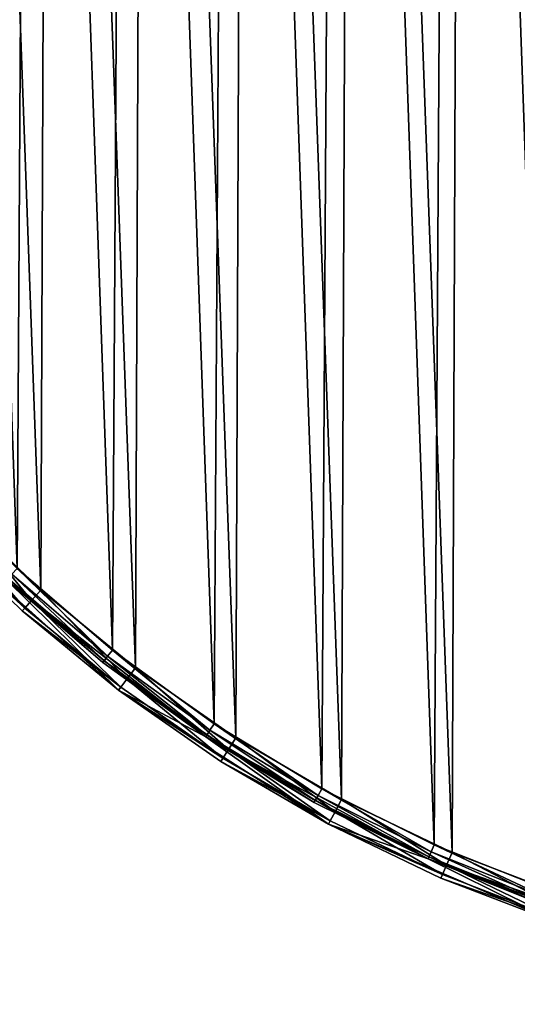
# Model space of a CAD drawing. Header units: millimetres. Extents: x 9 to 208, y -100 to 100.
# Tile 2 of 36: x 42 to 74, y -100 to -36. Entities that reach past the tile are written whole.
import ezdxf

# ---------------------------------------------------------------- set-up
doc = ezdxf.new("R2010")
doc.units = ezdxf.units.MM
doc.header["$LTSCALE"] = 25.4
doc.layers.get('0').update_dxf_attribs({"true_color": 0xff5454})

# ---------------------------------------------------------------- blocks, each defined once
blk = doc.blocks.new('CAMELEON-HERMANOS-B-8035.STL')
at = {"color": 250, "true_color": 0x262626}
mesh = blk.add_polyface(dxfattribs=at)
corners = [(8.631, 4.415, 0), (9.335, 0.596, 0), (9.216, -11.667, 0), (10.633, 20.384, 0), (10.786, 16.916, 0), (15.17, 35.824, 0), (14.904, 32.774, 0), (21.575, 47.738, 0), (22.126, 50.337, 0), (30.618, 61.399, 0), (31.32, 63.546, 0), (41.787, 73.386, 0), (42.513, 75.109, 0), (54.776, 83.372, 0), (55.416, 84.726, 0), (69.232, 91.083, 0), (69.695, 92.15, 0), (84.76, 96.309, 0), (84.98, 97.187, 0), (100.936, 98.909, 0), (100.875, 99.706, 0), (116.968, 99.644, 0), (117.319, 98.81, 0), (132.843, 97, 0), (133.463, 96.016, 0), (148.088, 91.845, 0), (148.927, 90.604, 0), (162.308, 84.31, 0), (163.289, 82.719, 0), (175.136, 74.592, 0), (176.157, 72.579, 0), (186.239, 62.943, 0), (187.181, 60.458, 0), (195.33, 49.663, 0), (196.059, 46.689, 0), (202.172, 35.096, 0), (202.55, 31.646, 0), (206.59, 19.621, 0), (206.477, 15.739, 0), (207.732, -0.596, 0), (208.467, 3.638, 0), (207.757, -12.44, 0), (10.59, -15.739, 0), (12.374, -27.448, 0), (14.516, -31.646, 0), (18.022, -42.517, 0), (21.007, -46.689, 0), (26.015, -56.486, 0), (29.886, -60.458, 0), (36.144, -68.991, 0), (40.91, -72.579, 0), (48.149, -79.71, 0), (53.778, -82.719, 0), (61.717, -88.364, 0), (68.14, -90.604, 0), (76.498, -94.73, 0), (83.604, -96.016, 0), (92.108, -98.642, 0), (99.747, -98.81, 0), (108.144, -99.999, 0), (116.131, -98.909, 0), (124.19, -98.767, 0), (132.307, -96.309, 0), (139.831, -94.976, 0), (147.835, -91.083, 0), (154.661, -88.726, 0), (162.29, -83.372, 0), (168.296, -80.177, 0), (175.28, -73.386, 0), (180.384, -69.553, 0), (186.448, -61.399, 0), (190.61, -57.126, 0), (195.492, -47.738, 0), (198.711, -43.221, 0), (202.163, -32.774, 0), (204.476, -28.195, 0), (206.281, -16.916, 0)]
mesh.append_faces([[corners[k] for k in face] for face in [(0, 1, 2), (1, 3, 4), (4, 5, 6), (6, 5, 7), (7, 8, 9), (9, 10, 11), (11, 12, 13), (13, 14, 15), (15, 16, 17), (17, 18, 19), (19, 21, 22), (22, 23, 24), (24, 25, 26), (26, 27, 28), (28, 29, 30), (30, 31, 32), (32, 33, 34), (34, 35, 36), (36, 37, 38), (38, 37, 39), (2, 42, 43), (42, 2, 1), (43, 44, 45), (45, 46, 47), (47, 48, 49), (49, 50, 51), (51, 52, 53), (53, 54, 55), (55, 56, 57), (57, 58, 59), (59, 60, 61), (61, 62, 63), (63, 64, 65), (65, 66, 67), (67, 68, 69), (69, 70, 71), (71, 72, 73), (73, 74, 75), (75, 76, 41)]], dxfattribs={"vtx0": -1, "vtx1": -1, "color": 250})
mesh.append_faces([[corners[k] for k in face] for face in [(1, 0, 3), (4, 3, 5), (7, 5, 8), (9, 8, 10), (11, 10, 12), (13, 12, 14), (15, 14, 16), (17, 16, 18), (19, 18, 20), (19, 20, 21), (22, 21, 23), (24, 23, 25), (26, 25, 27), (28, 27, 29), (30, 29, 31), (32, 31, 33), (34, 33, 35), (36, 35, 37), (39, 37, 40), (39, 40, 41), (43, 42, 44), (45, 44, 46), (47, 46, 48), (49, 48, 50), (51, 50, 52), (53, 52, 54), (55, 54, 56), (57, 56, 58), (59, 58, 60), (61, 60, 62), (63, 62, 64), (65, 64, 66), (67, 66, 68), (69, 68, 70), (71, 70, 72), (73, 72, 74), (75, 74, 76), (41, 76, 39)]], dxfattribs={"vtx0": -1, "vtx2": -1, "color": 250})
mesh = blk.add_polyface(dxfattribs=at)
corners = [(77.207, 93.069, 14.2), (78.289, 4.501, 14.2), (77.956, -0.057, 14.2), (84.999, 95.338, 14.2), (79.298, 8.958, 14.2), (80.96, 13.216, 14.2), (83.237, 17.178, 14.2), (86.08, 20.756, 14.2), (92.953, 96.956, 14.2), (89.424, 23.871, 14.2), (93.195, 26.452, 14.2), (101.013, 97.912, 14.2), (97.309, 28.443, 14.2), (101.674, 29.798, 14.2), (109.124, 98.198, 14.2), (106.192, 30.488, 14.2), (110.762, 30.496, 14.2), (117.231, 97.814, 14.2), (115.282, 29.823, 14.2), (119.652, 28.484, 14.2), (125.279, 96.762, 14.2), (123.773, 26.509, 14.2), (127.554, 23.942, 14.2), (133.212, 95.048, 14.2), (130.909, 20.84, 14.2), (133.765, 17.272, 14.2), (140.977, 92.686, 14.2), (136.058, 13.318, 14.2), (137.735, 9.067, 14.2), (138.761, 4.614, 14.2), (139.111, 0.057, 14.2), (139.86, -93.069, 14.2), (147.439, -90.164, 14.2), (148.52, 89.69, 14.2), (154.751, -86.644, 14.2), (155.79, 86.082, 14.2), (161.749, -82.531, 14.2), (162.737, 81.885, 14.2), (168.382, -77.855, 14.2), (169.314, 77.13, 14.2), (174.607, -72.647, 14.2), (175.476, 71.847, 14.2), (180.38, -66.942, 14.2), (181.18, 66.074, 14.2), (185.663, -60.78, 14.2), (186.388, 59.849, 14.2), (190.419, -54.204, 14.2), (191.065, 53.215, 14.2), (194.615, -47.256, 14.2), (195.177, 46.218, 14.2), (198.224, -39.986, 14.2), (198.698, 38.905, 14.2), (201.219, -32.443, 14.2), (201.603, 31.327, 14.2), (203.582, -24.678, 14.2), (203.872, 23.534, 14.2), (205.295, -16.745, 14.2), (205.49, 15.581, 14.2), (206.347, -8.697, 14.2), (206.445, 7.521, 14.2), (206.732, -0.59, 14.2), (10.719, 8.697, 14.2), (10.622, -7.521, 14.2), (10.335, 0.59, 14.2), (11.577, -15.581, 14.2), (11.772, 16.745, 14.2), (13.195, -23.534, 14.2), (13.485, 24.678, 14.2), (15.464, -31.327, 14.2), (15.848, 32.443, 14.2), (18.369, -38.905, 14.2), (18.843, 39.986, 14.2), (21.89, -46.218, 14.2), (22.452, 47.256, 14.2), (26.002, -53.215, 14.2), (26.648, 54.204, 14.2), (30.679, -59.849, 14.2), (31.404, 60.78, 14.2), (35.887, -66.074, 14.2), (36.686, 66.942, 14.2), (41.591, -71.847, 14.2), (42.46, 72.647, 14.2), (47.753, -77.13, 14.2), (48.685, 77.855, 14.2), (54.33, -81.885, 14.2), (55.318, 82.531, 14.2), (61.277, -86.082, 14.2), (62.315, 86.644, 14.2), (68.547, -89.69, 14.2), (69.628, 90.164, 14.2), (76.09, -92.686, 14.2), (83.855, -95.048, 14.2), (78.306, -4.614, 14.2), (79.331, -9.067, 14.2), (81.009, -13.318, 14.2), (83.301, -17.272, 14.2), (86.157, -20.84, 14.2), (91.788, -96.762, 14.2), (89.513, -23.942, 14.2), (93.294, -26.509, 14.2), (99.836, -97.814, 14.2), (97.415, -28.484, 14.2), (101.785, -29.823, 14.2), (107.943, -98.198, 14.2), (106.305, -30.496, 14.2), (110.875, -30.488, 14.2), (116.054, -97.912, 14.2), (115.393, -29.798, 14.2), (119.758, -28.443, 14.2), (124.114, -96.956, 14.2), (123.871, -26.452, 14.2), (127.643, -23.871, 14.2), (132.067, -95.338, 14.2), (130.987, -20.756, 14.2), (133.83, -17.178, 14.2), (136.107, -13.216, 14.2), (137.769, -8.958, 14.2), (138.778, -4.501, 14.2)]
mesh.append_faces([[corners[k] for k in face] for face in [(58, 59, 60), (61, 62, 63)]], dxfattribs={"vtx0": -1, "color": 250})
mesh.append_faces([[corners[k] for k in face] for face in [(1, 3, 4), (4, 3, 5), (5, 3, 6), (6, 3, 7), (7, 8, 9), (9, 8, 10), (10, 11, 12), (12, 11, 13), (13, 14, 15), (15, 14, 16), (16, 17, 18), (18, 17, 19), (19, 20, 21), (21, 20, 22), (22, 23, 24), (24, 23, 25), (25, 26, 27), (27, 26, 28), (28, 26, 29), (29, 26, 30), (31, 26, 32), (32, 33, 34), (34, 35, 36), (36, 37, 38), (38, 39, 40), (40, 41, 42), (42, 43, 44), (44, 45, 46), (46, 47, 48), (48, 49, 50), (50, 51, 52), (52, 53, 54), (54, 55, 56), (56, 57, 58), (62, 61, 64), (64, 65, 66), (66, 67, 68), (68, 69, 70), (70, 71, 72), (72, 73, 74), (74, 75, 76), (76, 77, 78), (78, 79, 80), (80, 81, 82), (82, 83, 84), (84, 85, 86), (86, 87, 88), (88, 89, 90), (90, 2, 91), (91, 96, 97), (97, 99, 100), (100, 102, 103), (103, 105, 106), (106, 108, 109), (109, 111, 112), (112, 114, 31)]], dxfattribs={"vtx0": -1, "vtx1": -1, "color": 250})
mesh.append_faces([[corners[k] for k in face] for face in [(30, 26, 31), (90, 0, 2)]], dxfattribs={"vtx0": -1, "vtx1": -1, "vtx2": -1, "color": 250})
mesh.append_faces([[corners[k] for k in face] for face in [(0, 1, 2), (1, 0, 3), (7, 3, 8), (10, 8, 11), (13, 11, 14), (16, 14, 17), (19, 17, 20), (22, 20, 23), (25, 23, 26), (32, 26, 33), (34, 33, 35), (36, 35, 37), (38, 37, 39), (40, 39, 41), (42, 41, 43), (44, 43, 45), (46, 45, 47), (48, 47, 49), (50, 49, 51), (52, 51, 53), (54, 53, 55), (56, 55, 57), (58, 57, 59), (64, 61, 65), (66, 65, 67), (68, 67, 69), (70, 69, 71), (72, 71, 73), (74, 73, 75), (76, 75, 77), (78, 77, 79), (80, 79, 81), (82, 81, 83), (84, 83, 85), (86, 85, 87), (88, 87, 89), (90, 89, 0), (91, 2, 92), (91, 92, 93), (91, 93, 94), (91, 94, 95), (91, 95, 96), (97, 96, 98), (97, 98, 99), (100, 99, 101), (100, 101, 102), (103, 102, 104), (103, 104, 105), (106, 105, 107), (106, 107, 108), (109, 108, 110), (109, 110, 111), (112, 111, 113), (112, 113, 114), (31, 114, 115), (31, 115, 116), (31, 116, 117), (31, 117, 30)]], dxfattribs={"vtx0": -1, "vtx2": -1, "color": 250})
mesh = blk.add_polyface(dxfattribs=at)
corners = [(11.004, -11.457, 15), (10.429, 4.336, 15), (10.398, -3.572, 15), (11.096, 12.216, 15), (12.242, -19.268, 15), (12.395, 20.017, 15), (14.105, -26.954, 15), (14.318, 27.688, 15), (16.58, -34.465, 15), (16.851, 35.179, 15), (19.651, -41.752, 15), (19.979, 42.443, 15), (23.299, -48.769, 15), (23.681, 49.431, 15), (27.5, -55.469, 15), (27.934, 56.098, 15), (32.226, -61.81, 15), (32.709, 62.402, 15), (37.447, -67.749, 15), (37.977, 68.301, 15), (43.129, -73.25, 15), (43.701, 73.757, 15), (49.235, -78.275, 15), (49.846, 78.734, 15), (55.726, -82.793, 15), (56.372, 83.201, 15), (62.56, -86.774, 15), (63.236, 87.129, 15), (69.691, -90.192, 15), (70.394, 90.491, 15), (77.074, -93.025, 15), (77.799, 93.267, 15), (77.956, -0.057, 15), (84.662, -95.254, 15), (78.306, -4.614, 15), (79.331, -9.067, 15), (81.009, -13.318, 15), (83.301, -17.272, 15), (86.157, -20.84, 15), (92.404, -96.866, 15), (89.513, -23.942, 15), (93.294, -26.509, 15), (100.251, -97.85, 15), (97.415, -28.484, 15), (101.785, -29.823, 15), (108.151, -98.199, 15), (106.305, -30.496, 15), (110.875, -30.488, 15), (116.054, -97.912, 15), (115.393, -29.798, 15), (119.758, -28.443, 15), (123.908, -96.989, 15), (123.871, -26.452, 15), (127.643, -23.871, 15), (131.663, -95.437, 15), (130.987, -20.756, 15), (133.83, -17.178, 15), (139.267, -93.267, 15), (136.107, -13.216, 15), (137.769, -8.958, 15), (138.778, -4.501, 15), (139.111, 0.057, 15), (78.289, 4.501, 15), (85.404, 95.437, 15), (79.298, 8.958, 15), (80.96, 13.216, 15), (83.237, 17.178, 15), (86.08, 20.756, 15), (93.158, 96.989, 15), (89.424, 23.871, 15), (93.195, 26.452, 15), (101.013, 97.912, 15), (97.309, 28.443, 15), (101.674, 29.798, 15), (108.916, 98.199, 15), (106.192, 30.488, 15), (110.762, 30.496, 15), (116.816, 97.85, 15), (115.282, 29.823, 15), (119.652, 28.484, 15), (124.663, 96.866, 15), (123.773, 26.509, 15), (127.554, 23.942, 15), (132.405, 95.254, 15), (130.909, 20.84, 15), (133.765, 17.272, 15), (139.992, 93.025, 15), (136.058, 13.318, 15), (137.735, 9.067, 15), (138.761, 4.614, 15), (146.673, -90.491, 15), (147.376, 90.192, 15), (153.831, -87.129, 15), (154.507, 86.774, 15), (160.695, -83.201, 15), (161.341, 82.793, 15), (167.22, -78.734, 15), (167.831, 78.275, 15), (173.366, -73.757, 15), (173.938, 73.25, 15), (179.09, -68.301, 15), (179.62, 67.749, 15), (184.357, -62.402, 15), (184.841, 61.81, 15), (189.133, -56.098, 15), (189.567, 55.469, 15), (193.385, -49.431, 15), (193.768, 48.769, 15), (197.088, -42.443, 15), (197.415, 41.752, 15), (200.216, -35.179, 15), (200.487, 34.465, 15), (202.749, -27.688, 15), (202.962, 26.954, 15), (204.672, -20.017, 15), (204.825, 19.268, 15), (205.971, -12.216, 15), (206.063, 11.457, 15), (206.638, -4.336, 15), (206.668, 3.572, 15)]
mesh.append_faces([[corners[k] for k in face] for face in [(0, 1, 2), (117, 118, 119)]], dxfattribs={"vtx0": -1, "color": 250})
mesh.append_faces([[corners[k] for k in face] for face in [(1, 0, 3), (3, 4, 5), (5, 6, 7), (7, 8, 9), (9, 10, 11), (11, 12, 13), (13, 14, 15), (15, 16, 17), (17, 18, 19), (19, 20, 21), (21, 22, 23), (23, 24, 25), (25, 26, 27), (27, 28, 29), (29, 30, 31), (32, 33, 34), (34, 33, 35), (35, 33, 36), (36, 33, 37), (37, 33, 38), (38, 39, 40), (40, 39, 41), (41, 42, 43), (43, 42, 44), (44, 45, 46), (46, 45, 47), (47, 48, 49), (49, 48, 50), (50, 51, 52), (52, 51, 53), (53, 54, 55), (55, 54, 56), (56, 57, 58), (58, 57, 59), (59, 57, 60), (60, 57, 61), (31, 62, 63), (62, 31, 32), (63, 67, 68), (68, 70, 71), (71, 73, 74), (74, 76, 77), (77, 79, 80), (80, 82, 83), (83, 85, 86), (86, 90, 91), (91, 92, 93), (93, 94, 95), (95, 96, 97), (97, 98, 99), (99, 100, 101), (101, 102, 103), (103, 104, 105), (105, 106, 107), (107, 108, 109), (109, 110, 111), (111, 112, 113), (113, 114, 115), (115, 116, 117)]], dxfattribs={"vtx0": -1, "vtx1": -1, "color": 250})
mesh.append_faces([[corners[k] for k in face] for face in [(31, 30, 32), (86, 61, 57)]], dxfattribs={"vtx0": -1, "vtx1": -1, "vtx2": -1, "color": 250})
mesh.append_faces([[corners[k] for k in face] for face in [(3, 0, 4), (5, 4, 6), (7, 6, 8), (9, 8, 10), (11, 10, 12), (13, 12, 14), (15, 14, 16), (17, 16, 18), (19, 18, 20), (21, 20, 22), (23, 22, 24), (25, 24, 26), (27, 26, 28), (29, 28, 30), (32, 30, 33), (38, 33, 39), (41, 39, 42), (44, 42, 45), (47, 45, 48), (50, 48, 51), (53, 51, 54), (56, 54, 57), (63, 62, 64), (63, 64, 65), (63, 65, 66), (63, 66, 67), (68, 67, 69), (68, 69, 70), (71, 70, 72), (71, 72, 73), (74, 73, 75), (74, 75, 76), (77, 76, 78), (77, 78, 79), (80, 79, 81), (80, 81, 82), (83, 82, 84), (83, 84, 85), (86, 85, 87), (86, 87, 88), (86, 88, 89), (86, 89, 61), (86, 57, 90), (91, 90, 92), (93, 92, 94), (95, 94, 96), (97, 96, 98), (99, 98, 100), (101, 100, 102), (103, 102, 104), (105, 104, 106), (107, 106, 108), (109, 108, 110), (111, 110, 112), (113, 112, 114), (115, 114, 116), (117, 116, 118)]], dxfattribs={"vtx0": -1, "vtx2": -1, "color": 250})
mesh = blk.add_polyface(dxfattribs=at)
corners = [(42.53, -73.921, 14.759), (37.447, -67.749, 15), (36.796, -68.37, 14.759), (43.129, -73.25, 15)]
mesh.append_faces([[corners[k] for k in face] for face in [(0, 1, 2), (1, 0, 3)]], dxfattribs={"vtx0": -1, "color": 250})
mesh = blk.add_polyface(dxfattribs=at)
corners = [(42.091, -74.413, 14.1), (36.796, -68.37, 14.759), (36.319, -68.825, 14.1), (42.53, -73.921, 14.759)]
mesh.append_faces([[corners[k] for k in face] for face in [(0, 1, 2), (1, 0, 3)]], dxfattribs={"vtx0": -1, "color": 250})
mesh = blk.add_polyface(dxfattribs=at)
corners = [(42.091, -74.413, 14.1), (36.144, -68.991, 13.2), (41.93, -74.592, 13.2), (36.319, -68.825, 14.1)]
mesh.append_faces([[corners[k] for k in face] for face in [(0, 1, 2), (1, 0, 3)]], dxfattribs={"vtx0": -1, "color": 250})
mesh = blk.add_polyface(dxfattribs=at)
corners = [(41.93, -74.592, 13.2), (36.144, -68.991, 0), (48.149, -79.71, 0)]
mesh.append_faces([[corners[k] for k in face] for face in [(0, 1, 2)]], dxfattribs={"color": 250})
mesh = blk.add_polyface(dxfattribs=at)
corners = [(36.144, -68.991, 13.2), (36.144, -68.991, 0), (41.93, -74.592, 13.2)]
mesh.append_faces([[corners[k] for k in face] for face in [(0, 1, 2)]], dxfattribs={"color": 250})
mesh = blk.add_polyface(dxfattribs=at)
corners = [(41.591, -71.847, 14.2), (47.443, -77.522, 14.066), (41.25, -72.213, 14.066), (47.753, -77.13, 14.2)]
mesh.append_faces([[corners[k] for k in face] for face in [(0, 1, 2), (1, 0, 3)]], dxfattribs={"vtx0": -1, "color": 250})
mesh = blk.add_polyface(dxfattribs=at)
corners = [(41.001, -72.481, 13.7), (47.134, -77.915, 13.2), (40.91, -72.579, 13.2), (47.217, -77.81, 13.7)]
mesh.append_faces([[corners[k] for k in face] for face in [(0, 1, 2), (1, 0, 3)]], dxfattribs={"vtx0": -1, "color": 250})
mesh = blk.add_polyface(dxfattribs=at)
corners = [(41.25, -72.213, 14.066), (47.217, -77.81, 13.7), (41.001, -72.481, 13.7), (47.443, -77.522, 14.066)]
mesh.append_faces([[corners[k] for k in face] for face in [(0, 1, 2), (1, 0, 3)]], dxfattribs={"vtx0": -1, "color": 250})
mesh = blk.add_polyface(dxfattribs=at)
corners = [(40.91, -72.579, 13.2), (53.778, -82.719, 0), (40.91, -72.579, 0)]
mesh.append_faces([[corners[k] for k in face] for face in [(0, 1, 2)]], dxfattribs={"color": 250})
mesh = blk.add_polyface(dxfattribs=at)
corners = [(47.134, -77.915, 13.2), (53.778, -82.719, 0), (40.91, -72.579, 13.2)]
mesh.append_faces([[corners[k] for k in face] for face in [(0, 1, 2)]], dxfattribs={"color": 250})
mesh = blk.add_polyface(dxfattribs=at)
corners = [(48.692, -78.993, 14.759), (43.129, -73.25, 15), (42.53, -73.921, 14.759), (49.235, -78.275, 15)]
mesh.append_faces([[corners[k] for k in face] for face in [(0, 1, 2), (1, 0, 3)]], dxfattribs={"vtx0": -1, "color": 250})
mesh = blk.add_polyface(dxfattribs=at)
corners = [(48.294, -79.518, 14.1), (42.53, -73.921, 14.759), (42.091, -74.413, 14.1), (48.692, -78.993, 14.759)]
mesh.append_faces([[corners[k] for k in face] for face in [(0, 1, 2), (1, 0, 3)]], dxfattribs={"vtx0": -1, "color": 250})
mesh = blk.add_polyface(dxfattribs=at)
corners = [(48.294, -79.518, 14.1), (41.93, -74.592, 13.2), (48.149, -79.71, 13.2), (42.091, -74.413, 14.1)]
mesh.append_faces([[corners[k] for k in face] for face in [(0, 1, 2), (1, 0, 3)]], dxfattribs={"vtx0": -1, "color": 250})
mesh = blk.add_polyface(dxfattribs=at)
corners = [(41.93, -74.592, 13.2), (48.149, -79.71, 0), (48.149, -79.71, 13.2)]
mesh.append_faces([[corners[k] for k in face] for face in [(0, 1, 2)]], dxfattribs={"color": 250})
mesh = blk.add_polyface(dxfattribs=at)
corners = [(47.443, -77.522, 14.066), (53.852, -82.608, 13.7), (47.217, -77.81, 13.7), (54.054, -82.302, 14.066)]
mesh.append_faces([[corners[k] for k in face] for face in [(0, 1, 2), (1, 0, 3)]], dxfattribs={"vtx0": -1, "color": 250})
mesh = blk.add_polyface(dxfattribs=at)
corners = [(47.753, -77.13, 14.2), (54.054, -82.302, 14.066), (47.443, -77.522, 14.066), (54.33, -81.885, 14.2)]
mesh.append_faces([[corners[k] for k in face] for face in [(0, 1, 2), (1, 0, 3)]], dxfattribs={"vtx0": -1, "color": 250})
mesh = blk.add_polyface(dxfattribs=at)
corners = [(47.217, -77.81, 13.7), (53.778, -82.719, 13.2), (47.134, -77.915, 13.2), (53.852, -82.608, 13.7)]
mesh.append_faces([[corners[k] for k in face] for face in [(0, 1, 2), (1, 0, 3)]], dxfattribs={"vtx0": -1, "color": 250})
mesh = blk.add_polyface(dxfattribs=at)
corners = [(53.778, -82.719, 13.2), (53.778, -82.719, 0), (47.134, -77.915, 13.2)]
mesh.append_faces([[corners[k] for k in face] for face in [(0, 1, 2)]], dxfattribs={"color": 250})
mesh = blk.add_polyface(dxfattribs=at)
corners = [(55.242, -83.552, 14.759), (49.235, -78.275, 15), (48.692, -78.993, 14.759), (55.726, -82.793, 15)]
mesh.append_faces([[corners[k] for k in face] for face in [(0, 1, 2), (1, 0, 3)]], dxfattribs={"vtx0": -1, "color": 250})
mesh = blk.add_polyface(dxfattribs=at)
corners = [(54.888, -84.107, 14.1), (48.692, -78.993, 14.759), (48.294, -79.518, 14.1), (55.242, -83.552, 14.759)]
mesh.append_faces([[corners[k] for k in face] for face in [(0, 1, 2), (1, 0, 3)]], dxfattribs={"vtx0": -1, "color": 250})
mesh = blk.add_polyface(dxfattribs=at)
corners = [(54.888, -84.107, 14.1), (48.149, -79.71, 13.2), (54.758, -84.31, 13.2), (48.294, -79.518, 14.1)]
mesh.append_faces([[corners[k] for k in face] for face in [(0, 1, 2), (1, 0, 3)]], dxfattribs={"vtx0": -1, "color": 250})
mesh = blk.add_polyface(dxfattribs=at)
corners = [(54.758, -84.31, 13.2), (48.149, -79.71, 0), (61.717, -88.364, 0)]
mesh.append_faces([[corners[k] for k in face] for face in [(0, 1, 2)]], dxfattribs={"color": 250})
mesh = blk.add_polyface(dxfattribs=at)
corners = [(48.149, -79.71, 13.2), (48.149, -79.71, 0), (54.758, -84.31, 13.2)]
mesh.append_faces([[corners[k] for k in face] for face in [(0, 1, 2)]], dxfattribs={"color": 250})
mesh = blk.add_polyface(dxfattribs=at)
corners = [(54.33, -81.885, 14.2), (61.036, -86.52, 14.066), (54.054, -82.302, 14.066), (61.277, -86.082, 14.2)]
mesh.append_faces([[corners[k] for k in face] for face in [(0, 1, 2), (1, 0, 3)]], dxfattribs={"vtx0": -1, "color": 250})
mesh = blk.add_polyface(dxfattribs=at)
corners = [(53.852, -82.608, 13.7), (60.796, -86.958, 13.2), (53.778, -82.719, 13.2), (60.86, -86.841, 13.7)]
mesh.append_faces([[corners[k] for k in face] for face in [(0, 1, 2), (1, 0, 3)]], dxfattribs={"vtx0": -1, "color": 250})
mesh = blk.add_polyface(dxfattribs=at)
corners = [(54.054, -82.302, 14.066), (60.86, -86.841, 13.7), (53.852, -82.608, 13.7), (61.036, -86.52, 14.066)]
mesh.append_faces([[corners[k] for k in face] for face in [(0, 1, 2), (1, 0, 3)]], dxfattribs={"vtx0": -1, "color": 250})
mesh = blk.add_polyface(dxfattribs=at)
corners = [(53.778, -82.719, 13.2), (68.14, -90.604, 0), (53.778, -82.719, 0)]
mesh.append_faces([[corners[k] for k in face] for face in [(0, 1, 2)]], dxfattribs={"color": 250})
mesh = blk.add_polyface(dxfattribs=at)
corners = [(60.796, -86.958, 13.2), (68.14, -90.604, 0), (53.778, -82.719, 13.2)]
mesh.append_faces([[corners[k] for k in face] for face in [(0, 1, 2)]], dxfattribs={"color": 250})
mesh = blk.add_polyface(dxfattribs=at)
corners = [(62.138, -87.569, 14.759), (55.726, -82.793, 15), (55.242, -83.552, 14.759), (62.56, -86.774, 15)]
mesh.append_faces([[corners[k] for k in face] for face in [(0, 1, 2), (1, 0, 3)]], dxfattribs={"vtx0": -1, "color": 250})
mesh = blk.add_polyface(dxfattribs=at)
corners = [(61.83, -88.151, 14.1), (55.242, -83.552, 14.759), (54.888, -84.107, 14.1), (62.138, -87.569, 14.759)]
mesh.append_faces([[corners[k] for k in face] for face in [(0, 1, 2), (1, 0, 3)]], dxfattribs={"vtx0": -1, "color": 250})
mesh = blk.add_polyface(dxfattribs=at)
corners = [(61.83, -88.151, 14.1), (54.758, -84.31, 13.2), (61.717, -88.364, 13.2), (54.888, -84.107, 14.1)]
mesh.append_faces([[corners[k] for k in face] for face in [(0, 1, 2), (1, 0, 3)]], dxfattribs={"vtx0": -1, "color": 250})
mesh = blk.add_polyface(dxfattribs=at)
corners = [(54.758, -84.31, 13.2), (61.717, -88.364, 0), (61.717, -88.364, 13.2)]
mesh.append_faces([[corners[k] for k in face] for face in [(0, 1, 2)]], dxfattribs={"color": 250})
mesh = blk.add_polyface(dxfattribs=at)
corners = [(61.277, -86.082, 14.2), (68.343, -90.147, 14.066), (61.036, -86.52, 14.066), (68.547, -89.69, 14.2)]
mesh.append_faces([[corners[k] for k in face] for face in [(0, 1, 2), (1, 0, 3)]], dxfattribs={"vtx0": -1, "color": 250})
mesh = blk.add_polyface(dxfattribs=at)
corners = [(60.86, -86.841, 13.7), (68.14, -90.604, 13.2), (60.796, -86.958, 13.2), (68.194, -90.481, 13.7)]
mesh.append_faces([[corners[k] for k in face] for face in [(0, 1, 2), (1, 0, 3)]], dxfattribs={"vtx0": -1, "color": 250})
mesh = blk.add_polyface(dxfattribs=at)
corners = [(68.14, -90.604, 13.2), (68.14, -90.604, 0), (60.796, -86.958, 13.2)]
mesh.append_faces([[corners[k] for k in face] for face in [(0, 1, 2)]], dxfattribs={"color": 250})
mesh = blk.add_polyface(dxfattribs=at)
corners = [(61.036, -86.52, 14.066), (68.194, -90.481, 13.7), (60.86, -86.841, 13.7), (68.343, -90.147, 14.066)]
mesh.append_faces([[corners[k] for k in face] for face in [(0, 1, 2), (1, 0, 3)]], dxfattribs={"vtx0": -1, "color": 250})
mesh = blk.add_polyface(dxfattribs=at)
corners = [(69.335, -91.018, 14.759), (62.56, -86.774, 15), (62.138, -87.569, 14.759), (69.691, -90.192, 15)]
mesh.append_faces([[corners[k] for k in face] for face in [(0, 1, 2), (1, 0, 3)]], dxfattribs={"vtx0": -1, "color": 250})
mesh = blk.add_polyface(dxfattribs=at)
corners = [(69.074, -91.623, 14.1), (62.138, -87.569, 14.759), (61.83, -88.151, 14.1), (69.335, -91.018, 14.759)]
mesh.append_faces([[corners[k] for k in face] for face in [(0, 1, 2), (1, 0, 3)]], dxfattribs={"vtx0": -1, "color": 250})
mesh = blk.add_polyface(dxfattribs=at)
corners = [(69.074, -91.623, 14.1), (61.717, -88.364, 13.2), (68.979, -91.845, 13.2), (61.83, -88.151, 14.1)]
mesh.append_faces([[corners[k] for k in face] for face in [(0, 1, 2), (1, 0, 3)]], dxfattribs={"vtx0": -1, "color": 250})
mesh = blk.add_polyface(dxfattribs=at)
corners = [(68.979, -91.845, 13.2), (61.717, -88.364, 0), (76.498, -94.73, 0)]
mesh.append_faces([[corners[k] for k in face] for face in [(0, 1, 2)]], dxfattribs={"color": 250})
mesh = blk.add_polyface(dxfattribs=at)
corners = [(61.717, -88.364, 13.2), (61.717, -88.364, 0), (68.979, -91.845, 13.2)]
mesh.append_faces([[corners[k] for k in face] for face in [(0, 1, 2)]], dxfattribs={"color": 250})
mesh = blk.add_polyface(dxfattribs=at)
corners = [(68.343, -90.147, 14.066), (75.804, -93.503, 13.7), (68.194, -90.481, 13.7), (75.925, -93.158, 14.066)]
mesh.append_faces([[corners[k] for k in face] for face in [(0, 1, 2), (1, 0, 3)]], dxfattribs={"vtx0": -1, "color": 250})
mesh = blk.add_polyface(dxfattribs=at)
corners = [(68.547, -89.69, 14.2), (75.925, -93.158, 14.066), (68.343, -90.147, 14.066), (76.09, -92.686, 14.2)]
mesh.append_faces([[corners[k] for k in face] for face in [(0, 1, 2), (1, 0, 3)]], dxfattribs={"vtx0": -1, "color": 250})
mesh = blk.add_polyface(dxfattribs=at)
corners = [(76.786, -93.877, 14.759), (69.691, -90.192, 15), (69.335, -91.018, 14.759), (77.074, -93.025, 15)]
mesh.append_faces([[corners[k] for k in face] for face in [(0, 1, 2), (1, 0, 3)]], dxfattribs={"vtx0": -1, "color": 250})
mesh = blk.add_polyface(dxfattribs=at)
corners = [(68.194, -90.481, 13.7), (75.76, -93.63, 13.2), (68.14, -90.604, 13.2), (75.804, -93.503, 13.7)]
mesh.append_faces([[corners[k] for k in face] for face in [(0, 1, 2), (1, 0, 3)]], dxfattribs={"vtx0": -1, "color": 250})
mesh = blk.add_polyface(dxfattribs=at)
corners = [(68.14, -90.604, 13.2), (83.604, -96.016, 0), (68.14, -90.604, 0)]
mesh.append_faces([[corners[k] for k in face] for face in [(0, 1, 2)]], dxfattribs={"color": 250})
mesh = blk.add_polyface(dxfattribs=at)
corners = [(75.76, -93.63, 13.2), (83.604, -96.016, 0), (68.14, -90.604, 13.2)]
mesh.append_faces([[corners[k] for k in face] for face in [(0, 1, 2)]], dxfattribs={"color": 250})
mesh = blk.add_polyface(dxfattribs=at)
corners = [(76.575, -94.501, 14.1), (69.335, -91.018, 14.759), (69.074, -91.623, 14.1), (76.786, -93.877, 14.759)]
mesh.append_faces([[corners[k] for k in face] for face in [(0, 1, 2), (1, 0, 3)]], dxfattribs={"vtx0": -1, "color": 250})
mesh = blk.add_polyface(dxfattribs=at)
corners = [(76.575, -94.501, 14.1), (68.979, -91.845, 13.2), (76.498, -94.73, 13.2), (69.074, -91.623, 14.1)]
mesh.append_faces([[corners[k] for k in face] for face in [(0, 1, 2), (1, 0, 3)]], dxfattribs={"vtx0": -1, "color": 250})
mesh = blk.add_polyface(dxfattribs=at)
corners = [(68.979, -91.845, 13.2), (76.498, -94.73, 0), (76.498, -94.73, 13.2)]
mesh.append_faces([[corners[k] for k in face] for face in [(0, 1, 2)]], dxfattribs={"color": 250})

msp = doc.modelspace()

# ---------------------------------------------------------------- block references
at = {"color": 0}
msp.add_blockref('CAMELEON-HERMANOS-B-8035.STL', (0, 0), dxfattribs=at)

doc.saveas('drawing.dxf')
